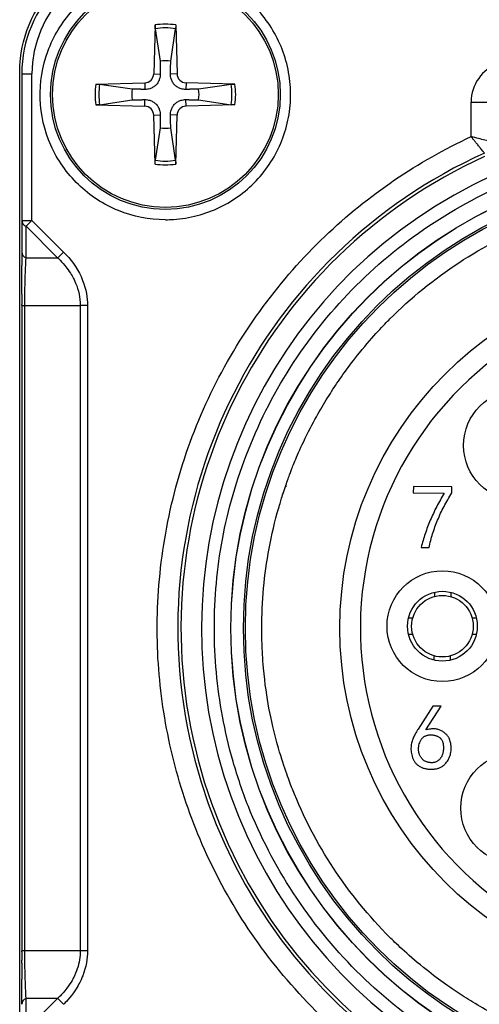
# Model space of a CAD drawing. Header units: millimetres. Extents: x 0 to 3390, y 0 to 1680.
# Tile 92 of 194: x 1522 to 1534, y 433 to 457. Entities that reach past the tile are written whole.
import ezdxf

# ---------------------------------------------------------------- set-up
doc = ezdxf.new("R2010")
doc.units = ezdxf.units.MM
doc.header["$LTSCALE"] = 0.2

# ---------------------------------------------------------------- blocks, each defined once
blk = doc.blocks.new('A$C0fba9c1c')
for p, q in [((-13.251, 41.044), (-13.284, 39.853)), ((-12.749, 41.044), (-12.716, 39.853)), ((-13.248, 40.953), (-13.13, 40.16)), ((-12.87, 40.16), (-12.752, 40.953)), ((-16.5, 39.85), (-16.25, 39.85)), ((-16.5, 39.85), (-16.5, 35.513)), ((-16.25, 36.283), (-16.25, 39.85)), ((-13.284, 39.853), (-13.124, 39.848)), ((-12.716, 39.853), (-12.876, 39.848)), ((-14.694, 39.601), (-13.503, 39.634)), ((-13.81, 39.48), (-14.603, 39.598)), ((-13.503, 39.634), (-13.498, 39.474)), ((-12.497, 39.634), (-12.502, 39.474)), ((-11.306, 39.601), (-12.497, 39.634)), ((-11.397, 39.598), (-12.19, 39.48)), ((-14.694, 39.099), (-13.503, 39.066)), ((-14.603, 39.102), (-13.81, 39.22)), ((-13.503, 39.066), (-13.498, 39.226)), ((-12.497, 39.066), (-12.502, 39.226)), ((-11.306, 39.099), (-12.497, 39.066)), ((-12.19, 39.22), (-11.397, 39.102)), ((-5.55, 39.166), (-5.05, 39.166)), ((-5.55, 38.324), (-5.55, 39.166)), ((-13.284, 38.847), (-13.124, 38.852)), ((-13.251, 37.656), (-13.284, 38.847)), ((-12.716, 38.847), (-12.876, 38.852)), ((-12.749, 37.656), (-12.716, 38.847)), ((-13.13, 38.54), (-13.248, 37.747)), ((-12.752, 37.747), (-12.87, 38.54)), ((-16.5, 36.283), (-16.25, 36.283)), ((-16.394, 36.139), (-16.25, 36.283)), ((-16.25, 36.283), (-15.48, 35.513)), ((-16.394, 36.139), (-15.625, 35.369)), ((-16.394, 35.369), (-16.394, 36.139)), ((-16.394, 35.369), (-15.625, 35.369)), ((-16.5, 34.214), (-16.427, 34.214)), ((-16.5, 34.214), (-16.5, 18.486)), ((-16.427, 34.214), (-15.073, 34.214)), ((-16.427, 18.486), (-16.427, 34.214)), ((-14.896, 34.214), (-15.073, 34.214)), ((-15.073, 34.214), (-15.073, 18.486)), ((-14.896, 34.214), (-14.896, 18.486)), ((-8.961, 32.1), (-8.961, 32.1)), ((-6.958, 29.802), (-6.959, 29.644)), ((-6.019, 29.795), (-6.958, 29.802)), ((-6.02, 29.646), (-6.019, 29.795)), ((-6.959, 29.644), (-6.204, 29.639)), ((-6.767, 28.318), (-6.574, 28.317)), ((-6.481, 24.449), (-6.845, 23.89)), ((-6.652, 23.871), (-6.279, 24.447)), ((-6.279, 24.447), (-6.481, 24.449)), ((-10.073, 22.886), (-10.073, 22.886)), ((-16.427, 18.486), (-16.5, 18.486)), ((-15.073, 18.486), (-16.427, 18.486)), ((-14.896, 18.486), (-15.073, 18.486)), ((-15.625, 17.331), (-16.394, 17.331)), ((-15.625, 17.331), (-16.394, 16.561)), ((-16.394, 16.561), (-16.394, 17.331))]:
    blk.add_line(p, q)
for centre, radius in [((-13, 39.35), 2.8), ((-13, 39.35), 2.75), ((0, 26.35), 11.407), ((0, 26.35), 11.403), ((0, 26.35), 11.099), ((0, 26.35), 11.051), ((0, 26.35), 8.75), ((-4.385, 30.803), 1.35), ((-6.25, 26.398), 1.35), ((-6.25, 26.398), 0.85), ((-6.25, 26.398), 0.75), ((-4.453, 21.965), 1.35)]:
    blk.add_circle(centre, radius)
for centre, radius, start, end in [((-13.5, 39.85), 3, 90, 180), ((-13.5, 39.85), 2.75, 90, 180), ((-13, 39.35), 1.713, 81.5815, 98.4185), ((-13, 39.35), 1.622, 81.1921, 98.8079), ((-13, 39.35), 0.82, 80.8854, 99.1146), ((-4.55, 39.166), 1, 109.5457, 180), ((-13.509, 39.859), 0.225, 271.612, 358.388), ((-12.491, 39.859), 0.225, 181.612, 268.388), ((-13, 39.35), 1.713, 171.5815, 188.4185), ((-13, 39.35), 1.622, 171.1921, 188.8079), ((-13, 39.35), 1.622, 351.1921, 8.8079), ((-13, 39.35), 1.713, 351.5815, 8.4185), ((-13, 39.35), 0.82, 170.8854, 189.1146), ((-13, 39.35), 0.82, 350.8854, 9.1146), ((-13.509, 38.841), 0.225, 1.612, 88.388), ((-12.491, 38.841), 0.225, 91.612, 178.388), ((-13, 39.35), 0.82, 260.8854, 279.1146), ((0, 26.35), 12.697, 114.3067, 65.6933), ((-13, 39.35), 1.622, 261.1921, 278.8079), ((0, 26.35), 12.619, 114.4631, 65.5369), ((-13, 39.35), 1.713, 261.5815, 278.4185), ((-13.002, 39.35), 3.05, 270.0414, 273.7974), ((-10.005, 30), 0.4, 251.095, 252.7438), ((-10.005, 22.7), 0.4, 109.1656, 109.3418)]:
    blk.add_arc(centre, radius, start, end)
for centre, major_axis, ratio, start_param, end_param in [((0, 26.35), (2.909, -11.765), 0.999998, 3.326169, 6.040807), ((-16.25, 36.283), (-0.25, 0), 0.707107, 6.283185, 7.238507), ((-16.25, 35.513), (-0.25, 0), 0.707144, 6.283172, 7.238499), ((-15.48, 35.513), (-0.177, -0.177), 0.000012, 0.615486, 1.570821), ((0, 26.35), (8.231, -0.552), 0.999998, 0.059336, 3.200937), ((0, 26.35), (8.231, -0.552), 0.999998, 3.200928, 6.34253), ((-16.25, 17.187), (-0.25, 0), 0.707101, 5.327889, 6.283222), ((-15.48, 17.187), (-0.177, 0.177), 0.000012, 4.712367, 5.667706)]:
    blk.add_ellipse(centre, major_axis=major_axis, ratio=ratio, start_param=start_param, end_param=end_param)
for points, knots in [([(-16.55, 39.9), (-16.55, 40.01), (-16.544, 40.12), (-16.493, 40.585), (-16.381, 40.968), (-16.007, 41.666), (-15.745, 41.98), (-15.158, 42.461), (-14.799, 42.656), (-14.134, 42.858), (-13.835, 42.899), (-13.55, 42.9)], [0.9313581, 0.9313581, 0.9313581, 0.9313581, 0.9657055, 0.9657055, 1.0799232, 1.0799232, 1.194141, 1.194141, 1.3075758, 1.3075758, 1.3935784, 1.3935784, 1.3935784, 1.3935784]), ([(-13, 36.3), (-13.398, 36.301), (-13.779, 36.375), (-14.145, 36.523), (-14.511, 36.671), (-14.836, 36.882), (-15.121, 37.158), (-15.406, 37.434), (-15.629, 37.752), (-15.789, 38.113), (-15.949, 38.474), (-16.036, 38.853), (-16.048, 39.25), (-16.061, 39.648), (-16, 40.031), (-15.865, 40.401), (-15.729, 40.771), (-15.527, 41.104), (-15.26, 41.398), (-14.993, 41.693), (-14.681, 41.926), (-14.325, 42.097), (-13.969, 42.269), (-13.594, 42.367), (-13.2, 42.393)], [0, 0, 0, 0, 0.125, 0.125, 0.125, 0.25, 0.25, 0.25, 0.375, 0.375, 0.375, 0.5, 0.5, 0.5, 0.625, 0.625, 0.625, 0.75, 0.75, 0.75, 0.875, 0.875, 0.875, 1, 1, 1, 1]), ([(-13.248, 40.953), (-13.249, 40.958), (-13.25, 40.965), (-13.251, 40.981), (-13.251, 40.993), (-13.251, 41.016), (-13.251, 41.031), (-13.251, 41.044)], [0.03461835, 0.03461835, 0.03461835, 0.03461835, 0.03765262, 0.03765262, 0.04141077, 0.04141077, 0.04522071, 0.04522071, 0.04522071, 0.04522071]), ([(-12.749, 41.044), (-12.749, 41.031), (-12.749, 41.016), (-12.749, 40.993), (-12.749, 40.981), (-12.75, 40.965), (-12.751, 40.958), (-12.752, 40.953)], [0.01516537, 0.01516537, 0.01516537, 0.01516537, 0.01897531, 0.01897531, 0.02273345, 0.02273345, 0.02576772, 0.02576772, 0.02576772, 0.02576772]), ([(-13.124, 39.848), (-13.124, 39.808), (-13.13, 39.768), (-13.149, 39.706), (-13.16, 39.678), (-13.191, 39.626), (-13.21, 39.601), (-13.251, 39.56), (-13.276, 39.541), (-13.328, 39.51), (-13.356, 39.499), (-13.418, 39.48), (-13.458, 39.474), (-13.498, 39.474)], [0.17143637, 0.17143637, 0.17143637, 0.17143637, 0.18383716, 0.18383716, 0.19255902, 0.19255902, 0.20128088, 0.20128088, 0.21000275, 0.21000275, 0.21872461, 0.21872461, 0.2311254, 0.2311254, 0.2311254, 0.2311254]), ([(-12.502, 39.474), (-12.542, 39.474), (-12.582, 39.48), (-12.644, 39.499), (-12.672, 39.51), (-12.724, 39.541), (-12.749, 39.56), (-12.79, 39.601), (-12.809, 39.626), (-12.84, 39.678), (-12.851, 39.706), (-12.87, 39.768), (-12.876, 39.808), (-12.876, 39.848)], [0.17143637, 0.17143637, 0.17143637, 0.17143637, 0.18383716, 0.18383716, 0.19255902, 0.19255902, 0.20128088, 0.20128088, 0.21000275, 0.21000275, 0.21872461, 0.21872461, 0.2311254, 0.2311254, 0.2311254, 0.2311254]), ([(-14.694, 39.601), (-14.681, 39.601), (-14.666, 39.601), (-14.643, 39.601), (-14.631, 39.601), (-14.615, 39.6), (-14.608, 39.599), (-14.603, 39.598)], [0.01516537, 0.01516537, 0.01516537, 0.01516537, 0.01897531, 0.01897531, 0.02273345, 0.02273345, 0.02576772, 0.02576772, 0.02576772, 0.02576772]), ([(-11.397, 39.598), (-11.392, 39.599), (-11.385, 39.6), (-11.369, 39.601), (-11.357, 39.601), (-11.334, 39.601), (-11.319, 39.601), (-11.306, 39.601)], [0.03461835, 0.03461835, 0.03461835, 0.03461835, 0.03765262, 0.03765262, 0.04141077, 0.04141077, 0.04522071, 0.04522071, 0.04522071, 0.04522071]), ([(-14.603, 39.102), (-14.608, 39.101), (-14.615, 39.1), (-14.631, 39.099), (-14.643, 39.099), (-14.666, 39.099), (-14.681, 39.099), (-14.694, 39.099)], [0.03461835, 0.03461835, 0.03461835, 0.03461835, 0.03765262, 0.03765262, 0.04141077, 0.04141077, 0.04522071, 0.04522071, 0.04522071, 0.04522071]), ([(-13.498, 39.226), (-13.458, 39.226), (-13.418, 39.22), (-13.356, 39.201), (-13.328, 39.19), (-13.276, 39.159), (-13.251, 39.14), (-13.21, 39.099), (-13.191, 39.074), (-13.16, 39.022), (-13.149, 38.994), (-13.13, 38.932), (-13.124, 38.892), (-13.124, 38.852)], [0.17143637, 0.17143637, 0.17143637, 0.17143637, 0.18383716, 0.18383716, 0.19255902, 0.19255902, 0.20128088, 0.20128088, 0.21000275, 0.21000275, 0.21872461, 0.21872461, 0.2311254, 0.2311254, 0.2311254, 0.2311254]), ([(-12.876, 38.852), (-12.876, 38.892), (-12.87, 38.932), (-12.851, 38.994), (-12.84, 39.022), (-12.809, 39.074), (-12.79, 39.099), (-12.749, 39.14), (-12.724, 39.159), (-12.672, 39.19), (-12.644, 39.201), (-12.582, 39.22), (-12.542, 39.226), (-12.502, 39.226)], [0.17143637, 0.17143637, 0.17143637, 0.17143637, 0.18383716, 0.18383716, 0.19255902, 0.19255902, 0.20128088, 0.20128088, 0.21000275, 0.21000275, 0.21872461, 0.21872461, 0.2311254, 0.2311254, 0.2311254, 0.2311254]), ([(-11.306, 39.099), (-11.319, 39.099), (-11.334, 39.099), (-11.357, 39.099), (-11.369, 39.099), (-11.385, 39.1), (-11.392, 39.101), (-11.397, 39.102)], [0.01516537, 0.01516537, 0.01516537, 0.01516537, 0.01897531, 0.01897531, 0.02273345, 0.02273345, 0.02576772, 0.02576772, 0.02576772, 0.02576772]), ([(0, 13.153), (-0.722, 13.153), (-1.428, 13.209), (-2.119, 13.321), (-2.835, 13.438), (-3.548, 13.617), (-4.257, 13.858), (-4.981, 14.105), (-5.679, 14.412), (-6.35, 14.781), (-7.026, 15.152), (-7.665, 15.579), (-8.266, 16.062), (-8.863, 16.541), (-9.42, 17.078), (-9.939, 17.672), (-10.446, 18.253), (-10.894, 18.863), (-11.282, 19.503), (-11.662, 20.128), (-11.987, 20.781), (-12.258, 21.461), (-12.524, 22.126), (-12.734, 22.809), (-12.888, 23.508), (-13.043, 24.213), (-13.14, 24.915), (-13.18, 25.614), (-13.22, 26.339), (-13.199, 27.073), (-13.116, 27.818), (-13.031, 28.578), (-12.88, 29.325), (-12.665, 30.061), (-12.448, 30.801), (-12.169, 31.516), (-11.826, 32.207), (-11.487, 32.893), (-11.083, 33.553), (-10.615, 34.187), (-10.157, 34.807), (-9.657, 35.376), (-9.116, 35.893), (-8.587, 36.398), (-8.02, 36.857), (-7.414, 37.268), (-6.821, 37.67), (-6.2, 38.022), (-5.55, 38.324)], [0, 0, 0, 0, 0.0625, 0.0625, 0.0625, 0.125, 0.125, 0.125, 0.1875, 0.1875, 0.1875, 0.25, 0.25, 0.25, 0.3125, 0.3125, 0.3125, 0.375, 0.375, 0.375, 0.4375, 0.4375, 0.4375, 0.5, 0.5, 0.5, 0.5625, 0.5625, 0.5625, 0.625, 0.625, 0.625, 0.6875, 0.6875, 0.6875, 0.75, 0.75, 0.75, 0.8125, 0.8125, 0.8125, 0.875, 0.875, 0.875, 0.9375, 0.9375, 0.9375, 1, 1, 1, 1]), ([(0, 14.543), (-0.741, 14.543), (-1.461, 14.608), (-2.158, 14.738), (-2.892, 14.874), (-3.621, 15.086), (-4.346, 15.372), (-5.091, 15.667), (-5.8, 16.035), (-6.471, 16.475), (-7.149, 16.919), (-7.775, 17.428), (-8.348, 18.002), (-8.916, 18.569), (-9.428, 19.202), (-9.884, 19.901), (-10.326, 20.58), (-10.691, 21.281), (-10.978, 22.004), (-11.116, 22.355), (-11.241, 22.721), (-11.35, 23.104), (-11.456, 23.475), (-11.543, 23.841), (-11.609, 24.202), (-11.741, 24.911), (-11.806, 25.627), (-11.807, 26.35), (-11.807, 27.091), (-11.742, 27.81), (-11.612, 28.508), (-11.476, 29.242), (-11.264, 29.971), (-10.978, 30.696), (-10.683, 31.441), (-10.315, 32.15), (-9.875, 32.821), (-9.431, 33.499), (-8.922, 34.125), (-8.348, 34.698), (-7.781, 35.266), (-7.148, 35.778), (-6.449, 36.234), (-5.77, 36.676), (-5.069, 37.041), (-4.346, 37.328), (-3.995, 37.466), (-3.629, 37.591), (-3.246, 37.7), (-2.875, 37.806), (-2.509, 37.893), (-2.148, 37.959), (-1.439, 38.091), (-0.723, 38.157), (0, 38.157)], [0, 0, 0, 0, 0.0625, 0.0625, 0.0625, 0.125, 0.125, 0.125, 0.1875, 0.1875, 0.1875, 0.25, 0.25, 0.25, 0.3125, 0.3125, 0.3125, 0.375, 0.375, 0.375, 0.40625, 0.40625, 0.40625, 0.4375, 0.4375, 0.4375, 0.5, 0.5, 0.5, 0.5625, 0.5625, 0.5625, 0.625, 0.625, 0.625, 0.6875, 0.6875, 0.6875, 0.75, 0.75, 0.75, 0.8125, 0.8125, 0.8125, 0.875, 0.875, 0.875, 0.90625, 0.90625, 0.90625, 0.9375, 0.9375, 0.9375, 1, 1, 1, 1]), ([(-5.05, 38.195), (-5.05, 38.195), (-5.067, 38.2), (-5.095, 38.207), (-5.124, 38.214), (-5.165, 38.225), (-5.213, 38.237), (-5.308, 38.262), (-5.43, 38.293), (-5.55, 38.324)], [-1, -1, -1, -1, -0.75, -0.75, -0.75, -0.5, -0.5, -0.5, 0, 0, 0, 0]), ([(-5.227, 37.922), (-5.227, 37.922), (-5.231, 37.928), (-5.245, 37.946), (-5.264, 37.969), (-5.287, 37.998), (-5.315, 38.033), (-5.337, 38.06), (-5.359, 38.087), (-5.382, 38.115), (-5.407, 38.145), (-5.426, 38.168), (-5.446, 38.193), (-5.473, 38.227), (-5.507, 38.271), (-5.536, 38.306), (-5.55, 38.324)], [0, 0, 0, 0, 0.01020783, 0.01894268, 0.02273913, 0.03195605, 0.03947484, 0.04279924, 0.04608711, 0.05257088, 0.0557799, 0.05897145, 0.06242711, 0.06586948, 0.07270408, 0.07945663, 0.07945663, 0.07945663, 0.07945663]), ([(-13.251, 37.656), (-13.251, 37.669), (-13.251, 37.684), (-13.251, 37.707), (-13.251, 37.719), (-13.25, 37.735), (-13.249, 37.742), (-13.248, 37.747)], [0.01516537, 0.01516537, 0.01516537, 0.01516537, 0.01897531, 0.01897531, 0.02273345, 0.02273345, 0.02576772, 0.02576772, 0.02576772, 0.02576772]), ([(-12.752, 37.747), (-12.751, 37.742), (-12.75, 37.735), (-12.749, 37.719), (-12.749, 37.707), (-12.749, 37.684), (-12.749, 37.669), (-12.749, 37.656)], [0.03461835, 0.03461835, 0.03461835, 0.03461835, 0.03765262, 0.03765262, 0.04141077, 0.04141077, 0.04522071, 0.04522071, 0.04522071, 0.04522071]), ([(0, 15.699), (-0.65, 15.699), (-1.299, 15.758), (-1.938, 15.876), (-2.272, 15.938), (-2.603, 16.016), (-2.929, 16.111), (-2.958, 16.119), (-3.015, 16.135), (-3.099, 16.161), (-3.182, 16.186), (-3.293, 16.221), (-3.43, 16.267), (-3.554, 16.309), (-3.656, 16.346), (-3.738, 16.376), (-3.819, 16.407), (-3.88, 16.43), (-3.921, 16.446), (-3.998, 16.477), (-4.118, 16.525), (-4.279, 16.596), (-4.44, 16.667), (-4.642, 16.761), (-4.88, 16.885), (-5.25, 17.077), (-5.56, 17.265), (-5.818, 17.433), (-5.944, 17.516), (-6.083, 17.61), (-6.232, 17.717), (-6.381, 17.824), (-6.541, 17.945), (-6.71, 18.081), (-6.922, 18.252), (-7.094, 18.404), (-7.229, 18.528), (-7.365, 18.653), (-7.464, 18.751), (-7.532, 18.818), (-8.044, 19.331), (-8.504, 19.896), (-8.903, 20.502), (-9.301, 21.108), (-9.637, 21.755), (-9.904, 22.429), (-9.938, 22.515), (-9.986, 22.64), (-10.045, 22.805), (-10.103, 22.97), (-10.172, 23.175), (-10.244, 23.423), (-10.353, 23.801), (-10.425, 24.13), (-10.476, 24.403), (-10.525, 24.669), (-10.575, 24.993), (-10.609, 25.376), (-10.63, 25.615), (-10.64, 25.817), (-10.646, 25.979), (-10.651, 26.141), (-10.651, 26.265), (-10.651, 26.35), (-10.651, 27), (-10.592, 27.649), (-10.474, 28.288), (-10.412, 28.622), (-10.334, 28.953), (-10.239, 29.279), (-10.231, 29.308), (-10.215, 29.364), (-10.19, 29.448), (-10.164, 29.532), (-10.13, 29.643), (-10.083, 29.78), (-10.041, 29.904), (-10.004, 30.006), (-9.974, 30.088), (-9.943, 30.169), (-9.92, 30.23), (-9.904, 30.271), (-9.873, 30.348), (-9.825, 30.468), (-9.754, 30.629), (-9.683, 30.79), (-9.589, 30.992), (-9.465, 31.23), (-9.273, 31.6), (-9.085, 31.91), (-8.917, 32.168), (-8.834, 32.294), (-8.74, 32.433), (-8.633, 32.582), (-8.526, 32.731), (-8.405, 32.891), (-8.269, 33.06), (-8.098, 33.272), (-7.946, 33.444), (-7.822, 33.579), (-7.697, 33.715), (-7.599, 33.814), (-7.532, 33.882), (-7.019, 34.394), (-6.454, 34.854), (-5.848, 35.253), (-5.242, 35.651), (-4.595, 35.987), (-3.921, 36.254), (-3.835, 36.287), (-3.71, 36.336), (-3.545, 36.395), (-3.38, 36.453), (-3.175, 36.522), (-2.927, 36.594), (-2.549, 36.703), (-2.221, 36.775), (-1.947, 36.826), (-1.682, 36.875), (-1.358, 36.925), (-0.974, 36.959), (-0.736, 36.98), (-0.535, 36.99), (-0.372, 36.995), (-0.21, 37.001), (-0.086, 37.001), (0, 37.001)], [0, 0, 0, 0, 0.0625, 0.0625, 0.0625, 0.09375, 0.09375, 0.09375, 0.101562, 0.101562, 0.101562, 0.109375, 0.109375, 0.109375, 0.117188, 0.117188, 0.117188, 0.125, 0.125, 0.125, 0.140625, 0.140625, 0.140625, 0.15625, 0.15625, 0.15625, 0.1875, 0.1875, 0.1875, 0.203125, 0.203125, 0.203125, 0.21875, 0.21875, 0.21875, 0.234375, 0.234375, 0.234375, 0.25, 0.25, 0.25, 0.3125, 0.3125, 0.3125, 0.375, 0.375, 0.375, 0.390625, 0.390625, 0.390625, 0.40625, 0.40625, 0.40625, 0.4375, 0.4375, 0.4375, 0.46875, 0.46875, 0.46875, 0.484375, 0.484375, 0.484375, 0.5, 0.5, 0.5, 0.5625, 0.5625, 0.5625, 0.59375, 0.59375, 0.59375, 0.601562, 0.601562, 0.601562, 0.609375, 0.609375, 0.609375, 0.617188, 0.617188, 0.617188, 0.625, 0.625, 0.625, 0.640625, 0.640625, 0.640625, 0.65625, 0.65625, 0.65625, 0.6875, 0.6875, 0.6875, 0.703125, 0.703125, 0.703125, 0.71875, 0.71875, 0.71875, 0.734375, 0.734375, 0.734375, 0.75, 0.75, 0.75, 0.8125, 0.8125, 0.8125, 0.875, 0.875, 0.875, 0.890625, 0.890625, 0.890625, 0.90625, 0.90625, 0.90625, 0.9375, 0.9375, 0.9375, 0.96875, 0.96875, 0.96875, 0.984375, 0.984375, 0.984375, 1, 1, 1, 1]), ([(-16.5, 35.513), (-16.5, 35.512), (-16.5, 35.432), (-16.501, 35.236), (-16.501, 35.22), (-16.501, 35.203), (-16.501, 35.187)], [0.0000022, 0.0000022, 0.0000022, 0.0000022, 0.25, 0.25, 0.25, 0.294964, 0.294964, 0.294964, 0.294964]), ([(-15.48, 35.513), (-15.308, 35.342), (-15.159, 35.141), (-15.055, 34.916), (-15.041, 34.885), (-15.028, 34.854), (-15.016, 34.823), (-14.929, 34.602), (-14.897, 34.393), (-14.896, 34.214)], [-1, -1, -1, -1, -0.5, -0.5, -0.5, -0.4388658, -0.4388658, -0.4388658, -0.0000005, -0.0000005, -0.0000005, -0.0000005]), ([(-16.427, 34.214), (-16.427, 34.248), (-16.427, 34.282), (-16.427, 34.316), (-16.426, 34.467), (-16.423, 34.615), (-16.419, 34.754), (-16.418, 34.784), (-16.417, 34.813), (-16.416, 34.841), (-16.415, 34.868), (-16.413, 34.969), (-16.407, 35.122), (-16.402, 35.231), (-16.398, 35.307), (-16.395, 35.359), (-16.395, 35.362), (-16.395, 35.366), (-16.394, 35.369)], [0, 0, 0, 0, 0.078565, 0.078565, 0.078565, 0.426328, 0.426328, 0.426328, 0.5, 0.5, 0.5, 0.75, 0.75, 0.75, 0.983944, 0.983944, 0.983944, 1, 1, 1, 1]), ([(-15.625, 35.369), (-15.622, 35.366), (-15.601, 35.348), (-15.565, 35.311), (-15.526, 35.271), (-15.469, 35.21), (-15.401, 35.122), (-15.313, 35.006), (-15.26, 34.909), (-15.226, 34.841), (-15.212, 34.813), (-15.199, 34.785), (-15.187, 34.756), (-15.115, 34.584), (-15.074, 34.4), (-15.073, 34.214)], [0.000013, 0.000013, 0.000013, 0.000013, 0.1194582, 0.1194582, 0.1194582, 0.25, 0.25, 0.25, 0.5, 0.5, 0.5, 0.5722247, 0.5722247, 0.5722247, 1, 1, 1, 1]), ([(-16.501, 34.487), (-16.501, 34.663), (-16.501, 34.836), (-16.501, 35.061), (-16.501, 35.125), (-16.501, 35.187)], [0, 0, 0, 0, 0.05365823, 0.05365823, 0.07601571, 0.07601571, 0.07601571, 0.07601571]), ([(-6.204, 29.639), (-6.237, 29.584), (-6.301, 29.476), (-6.39, 29.312), (-6.472, 29.147), (-6.546, 28.982), (-6.612, 28.817), (-6.671, 28.651), (-6.724, 28.486), (-6.753, 28.374), (-6.767, 28.318)], [0, 0, 0, 0, 0.131925, 0.261446, 0.389017, 0.514411, 0.638017, 0.76003, 0.880502, 1, 1, 1, 1]), ([(-6.574, 28.317), (-6.562, 28.372), (-6.537, 28.484), (-6.49, 28.651), (-6.433, 28.817), (-6.368, 28.984), (-6.294, 29.15), (-6.212, 29.316), (-6.121, 29.482), (-6.054, 29.591), (-6.02, 29.646)], [0, 0, 0, 0, 0.117984, 0.23738, 0.358592, 0.481835, 0.607369, 0.73534, 0.866177, 1, 1, 1, 1]), ([(-7.015, 23.457), (-7.016, 23.436), (-7.018, 23.393), (-7.011, 23.327), (-6.999, 23.26), (-6.982, 23.205), (-6.965, 23.161), (-6.949, 23.129), (-6.931, 23.1), (-6.911, 23.072), (-6.888, 23.047), (-6.862, 23.023), (-6.834, 23.001), (-6.804, 22.981), (-6.771, 22.964), (-6.737, 22.949), (-6.701, 22.936), (-6.663, 22.927), (-6.624, 22.92), (-6.583, 22.915), (-6.541, 22.913), (-6.497, 22.914), (-6.454, 22.917), (-6.413, 22.923), (-6.374, 22.93), (-6.337, 22.942), (-6.303, 22.955), (-6.271, 22.972), (-6.242, 22.99), (-6.207, 23.019), (-6.168, 23.058), (-6.129, 23.108), (-6.097, 23.161), (-6.073, 23.217), (-6.056, 23.274), (-6.044, 23.332), (-6.037, 23.391), (-6.036, 23.45), (-6.04, 23.508), (-6.051, 23.564), (-6.066, 23.618), (-6.083, 23.662), (-6.101, 23.695), (-6.117, 23.719), (-6.136, 23.743), (-6.159, 23.766), (-6.184, 23.788), (-6.211, 23.81), (-6.242, 23.831), (-6.275, 23.852), (-6.312, 23.87), (-6.351, 23.883), (-6.394, 23.892), (-6.44, 23.897), (-6.489, 23.897), (-6.541, 23.893), (-6.596, 23.885), (-6.633, 23.876), (-6.652, 23.871)], [0, 0, 0, 0, 0.025228, 0.051093, 0.077737, 0.105604, 0.11968, 0.133309, 0.146883, 0.160405, 0.173911, 0.187598, 0.201658, 0.215938, 0.23043, 0.245176, 0.260078, 0.275388, 0.290988, 0.307207, 0.323999, 0.341418, 0.358634, 0.375077, 0.3908, 0.405703, 0.420232, 0.434151, 0.447754, 0.461313, 0.487482, 0.512582, 0.536805, 0.560613, 0.584113, 0.607342, 0.630518, 0.653696, 0.676697, 0.699123, 0.72125, 0.743176, 0.754407, 0.765843, 0.777943, 0.790439, 0.803593, 0.817474, 0.832036, 0.84754, 0.863576, 0.880057, 0.897184, 0.915188, 0.934395, 0.954822, 0.976611, 1, 1, 1, 1]), ([(-6.845, 23.89), (-6.858, 23.869), (-6.881, 23.83), (-6.914, 23.773), (-6.941, 23.721), (-6.965, 23.673), (-6.984, 23.625), (-6.999, 23.573), (-7.01, 23.517), (-7.013, 23.478), (-7.015, 23.457)], [0, 0, 0, 0, 0.155272, 0.295218, 0.42021, 0.529476, 0.6352, 0.747528, 0.86961, 1, 1, 1, 1]), ([(-6.745, 23.166), (-6.752, 23.173), (-6.764, 23.187), (-6.78, 23.21), (-6.795, 23.235), (-6.806, 23.261), (-6.816, 23.288), (-6.824, 23.316), (-6.829, 23.346), (-6.833, 23.387), (-6.832, 23.439), (-6.823, 23.501), (-6.805, 23.561), (-6.783, 23.609), (-6.761, 23.645), (-6.742, 23.669), (-6.72, 23.69), (-6.697, 23.708), (-6.67, 23.723), (-6.642, 23.734), (-6.611, 23.743), (-6.578, 23.748), (-6.545, 23.751), (-6.512, 23.751), (-6.48, 23.749), (-6.449, 23.743), (-6.419, 23.735), (-6.389, 23.724), (-6.361, 23.71), (-6.333, 23.694), (-6.313, 23.679), (-6.303, 23.67), (-6.301, 23.667)], [0, 0, 0, 0, 0.027544, 0.055154, 0.082618, 0.11017, 0.138045, 0.16655, 0.195789, 0.226274, 0.287231, 0.347532, 0.407795, 0.469562, 0.50033, 0.530026, 0.558837, 0.587646, 0.616793, 0.646531, 0.677509, 0.709912, 0.742568, 0.774469, 0.805501, 0.83624, 0.866656, 0.897229, 0.927892, 0.959311, 0.990453, 1, 1, 1, 1]), ([(-6.301, 23.667), (-6.295, 23.662), (-6.283, 23.648), (-6.266, 23.624), (-6.251, 23.594), (-6.239, 23.56), (-6.231, 23.522), (-6.226, 23.481), (-6.225, 23.438), (-6.227, 23.394), (-6.231, 23.352), (-6.238, 23.313), (-6.248, 23.277), (-6.26, 23.243), (-6.276, 23.212), (-6.294, 23.183), (-6.315, 23.158), (-6.338, 23.136), (-6.362, 23.117), (-6.387, 23.101), (-6.415, 23.088), (-6.443, 23.079), (-6.473, 23.073), (-6.504, 23.071), (-6.536, 23.072), (-6.567, 23.075), (-6.598, 23.081), (-6.627, 23.089), (-6.654, 23.1), (-6.679, 23.113), (-6.703, 23.128), (-6.725, 23.146), (-6.739, 23.159), (-6.745, 23.166)], [0, 0, 0, 0, 0.021504, 0.05297, 0.086025, 0.120592, 0.157522, 0.197638, 0.240622, 0.284226, 0.325176, 0.363653, 0.400275, 0.435139, 0.468899, 0.501408, 0.533076, 0.56412, 0.593765, 0.622859, 0.651824, 0.680489, 0.709787, 0.739927, 0.771201, 0.802629, 0.832547, 0.861662, 0.890052, 0.917596, 0.944848, 0.972522, 1, 1, 1, 1]), ([(-16.394, 17.331), (-16.395, 17.334), (-16.396, 17.352), (-16.398, 17.389), (-16.4, 17.429), (-16.403, 17.49), (-16.407, 17.578), (-16.411, 17.694), (-16.414, 17.791), (-16.416, 17.859), (-16.417, 17.887), (-16.418, 17.915), (-16.419, 17.944), (-16.423, 18.116), (-16.426, 18.3), (-16.427, 18.486)], [0.0000075, 0.0000075, 0.0000075, 0.0000075, 0.1195135, 0.1195135, 0.1195135, 0.25, 0.25, 0.25, 0.5, 0.5, 0.5, 0.5722247, 0.5722247, 0.5722247, 1, 1, 1, 1]), ([(-15.073, 18.486), (-15.073, 18.452), (-15.075, 18.418), (-15.077, 18.384), (-15.089, 18.234), (-15.127, 18.085), (-15.186, 17.946), (-15.198, 17.916), (-15.212, 17.887), (-15.226, 17.859), (-15.24, 17.832), (-15.285, 17.731), (-15.401, 17.578), (-15.469, 17.489), (-15.527, 17.428), (-15.567, 17.388), (-15.6, 17.354), (-15.62, 17.336), (-15.625, 17.331)], [0, 0, 0, 0, 0.0783483, 0.0783483, 0.0783483, 0.4263239, 0.4263239, 0.4263239, 0.5, 0.5, 0.5, 0.75, 0.75, 0.75, 0.8857961, 0.8857961, 0.8857961, 0.9999955, 0.9999955, 0.9999955, 0.9999955]), ([(-14.896, 18.486), (-14.897, 18.305), (-14.929, 18.097), (-15.015, 17.879), (-15.027, 17.848), (-15.04, 17.816), (-15.055, 17.785), (-15.092, 17.705), (-15.148, 17.596), (-15.238, 17.47), (-15.378, 17.273), (-15.475, 17.192), (-15.48, 17.187)], [-1, -1, -1, -1, -0.5625416, -0.5625416, -0.5625416, -0.5, -0.5, -0.5, -0.25, -0.25, -0.25, -0.0000005, -0.0000005, -0.0000005, -0.0000005]), ([(-16.501, 18.185), (-16.501, 18.129), (-16.501, 18.074), (-16.501, 18.019), (-16.501, 17.989), (-16.501, 17.946), (-16.501, 17.893), (-16.501, 17.888), (-16.501, 17.882), (-16.501, 17.877), (-16.501, 17.851), (-16.501, 17.825), (-16.501, 17.799)], [0.2414533, 0.2414533, 0.2414533, 0.2414533, 0.35, 0.35, 0.35, 0.425, 0.425, 0.425, 0.4352378, 0.4352378, 0.4352378, 0.4864905, 0.4864905, 0.4864905, 0.4864905])]:
    blk.add_open_spline(points, degree=3, knots=knots)
for points in [[(-12.8, 36.307), (-12.605, 36.319), (-12.218, 36.383), (-11.665, 36.587), (-11.161, 36.892), (-10.726, 37.289), (-10.374, 37.761), (-10.118, 38.292), (-9.969, 38.863), (-9.932, 39.451), (-10.008, 40.035), (-10.194, 40.594), (-10.483, 41.107), (-10.865, 41.556), (-11.326, 41.923), (-11.849, 42.195), (-12.414, 42.363), (-12.805, 42.4), (-13, 42.4)], [(-16.501, 34.488), (-16.5, 34.391), (-16.5, 34.305), (-16.5, 34.232)], [(-16.5, 34.214), (-16.5, 34.22), (-16.5, 34.226), (-16.5, 34.232)], [(-10.071, 29.812), (-10.065, 29.81), (-10.059, 29.808), (-10.053, 29.807)], [(-16.5, 18.468), (-16.5, 18.474), (-16.5, 18.48), (-16.5, 18.486)], [(-16.501, 18.185), (-16.501, 18.211), (-16.501, 18.237), (-16.5, 18.263)], [(-16.5, 18.468), (-16.5, 18.41), (-16.5, 18.341), (-16.5, 18.263)], [(-16.5, 17.193), (-16.5, 17.368), (-16.501, 17.574), (-16.501, 17.799)], [(-16.5, 17.193), (-16.5, 17.191), (-16.5, 17.189), (-16.5, 17.187)]]:
    blk.add_open_spline(points, degree=3)
for points, weights in [([(-13.13, 40.16), (-13.127, 39.968), (-13.124, 39.848)], [1, 1.25721835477, 1.49274833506]), ([(-12.876, 39.848), (-12.873, 39.968), (-12.87, 40.16)], [1.49274833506, 1.25721835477, 1]), ([(-16.55, 15), (-16.55, 28.479), (-16.55, 39.9)], [1.00156864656, 1.00791722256, 1.00791891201]), ([(-13.498, 39.474), (-13.618, 39.477), (-13.81, 39.48)], [1.49274833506, 1.25721835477, 1]), ([(-12.19, 39.48), (-12.382, 39.477), (-12.502, 39.474)], [1, 1.25721835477, 1.49274833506]), ([(-13.81, 39.22), (-13.618, 39.223), (-13.498, 39.226)], [1, 1.25721835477, 1.49274833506]), ([(-12.502, 39.226), (-12.382, 39.223), (-12.19, 39.22)], [1.49274833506, 1.25721835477, 1]), ([(-13.124, 38.852), (-13.127, 38.732), (-13.13, 38.54)], [1.49274833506, 1.25721835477, 1]), ([(-12.87, 38.54), (-12.873, 38.732), (-12.876, 38.852)], [1, 1.25721835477, 1.49274833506]), ([(-6.443, 27.226), (-6.444, 27.171), (-6.444, 27.122)], [2.23809523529, 2.35786172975, 2.47368420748]), ([(-6.043, 27.223), (-6.044, 27.168), (-6.044, 27.119)], [2.23809523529, 2.35786172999, 2.47368420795]), ([(-7.074, 26.604), (-7.02, 26.604), (-6.971, 26.603)], [2.23809523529, 2.35786172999, 2.47368420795]), ([(-5.422, 26.592), (-5.477, 26.592), (-5.525, 26.592)], [2.23809523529, 2.35786172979, 2.47368420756]), ([(-7.077, 26.204), (-7.023, 26.204), (-6.974, 26.204)], [2.23809523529, 2.35786172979, 2.47368420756]), ([(-5.425, 26.192), (-5.48, 26.192), (-5.529, 26.192)], [2.23809523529, 2.35786172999, 2.47368420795]), ([(-6.455, 25.677), (-6.456, 25.628), (-6.456, 25.573)], [2.47368420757, 2.3578617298, 2.23809523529]), ([(-6.056, 25.57), (-6.056, 25.625), (-6.055, 25.674)], [2.23809523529, 2.3578617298, 2.47368420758])]:
    blk.add_rational_spline(points, weights, degree=2)

msp = doc.modelspace()

# ---------------------------------------------------------------- block references
msp.add_blockref('A$C0fba9c1c', (1538.936, 415.338))

doc.saveas('drawing.dxf')
